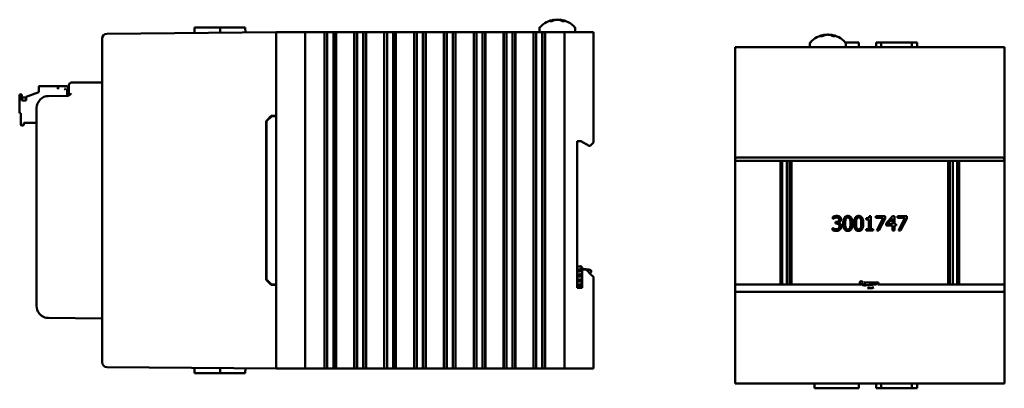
# Model space of a CAD drawing. Header units: inches. Extents: x 1.3 to 23.8, y 0.4 to 18.6.
# Tile 22 of 22: x 13.6 to 23.8, y 7.4 to 11.2. Entities that reach past the tile are written whole.
import ezdxf

# ---------------------------------------------------------------- set-up
doc = ezdxf.new("R2010")
doc.units = ezdxf.units.IN
doc.header["$LTSCALE"] = 0.8
doc.header["$MEASUREMENT"] = 0
doc.layers.add('Visible (ANSI)', color=7, linetype='Continuous', lineweight=50)

msp = doc.modelspace()

# ---------------------------------------------------------------- linework, layer by layer
at = {"layer": 'Visible (ANSI)'}
for p, q in [((15.416, 11.167), (15.415, 11.109)), ((15.416, 11.167), (15.681, 11.167)), ((15.681, 11.167), (15.681, 11.112)), ((15.681, 11.167), (15.696, 11.167)), ((15.845, 11.167), (15.696, 11.167)), ((15.845, 11.167), (15.944, 11.167)), ((15.944, 11.167), (15.945, 11.114)), ((19.134, 11.231), (19.116, 11.231)), ((19.158, 11.248), (19.159, 11.243)), ((19.222, 11.248), (19.221, 11.242)), ((19.262, 11.231), (19.243, 11.231)), ((16.265, 11.117), (14.504, 11.101)), ((16.265, 11.117), (16.285, 11.117)), ((16.265, 11.117), (16.265, 7.617)), ((16.285, 11.117), (16.545, 11.117)), ((16.545, 11.117), (16.565, 11.117)), ((16.565, 7.617), (16.565, 11.117)), ((16.64, 11.117), (16.565, 11.117)), ((16.64, 11.117), (16.763, 11.117)), ((16.767, 11.117), (16.763, 11.117)), ((16.767, 11.117), (16.768, 11.117)), ((16.767, 11.117), (16.767, 7.617)), ((16.768, 11.117), (16.769, 11.117)), ((16.768, 11.117), (16.768, 7.617)), ((16.769, 11.117), (16.784, 11.117)), ((16.769, 11.117), (16.769, 7.617)), ((16.784, 11.117), (16.797, 11.117)), ((16.797, 11.117), (16.813, 11.117)), ((16.797, 11.117), (16.797, 7.617)), ((16.813, 11.117), (16.827, 11.117)), ((16.827, 11.117), (16.829, 11.117)), ((16.829, 11.117), (16.843, 11.117)), ((16.843, 11.117), (16.86, 11.117)), ((16.86, 11.117), (16.872, 11.117)), ((16.86, 7.617), (16.86, 11.117)), ((16.872, 11.117), (16.887, 11.117)), ((16.887, 11.117), (16.888, 11.117)), ((16.887, 11.117), (16.887, 7.617)), ((16.888, 11.117), (16.889, 11.117)), ((16.888, 11.117), (16.888, 7.617)), ((16.893, 11.117), (16.889, 11.117)), ((16.889, 11.117), (16.889, 7.617)), ((16.893, 11.117), (17.073, 11.117)), ((17.077, 11.117), (17.073, 11.117)), ((17.077, 11.117), (17.079, 11.117)), ((17.077, 11.117), (17.077, 7.617)), ((17.079, 11.117), (17.08, 11.117)), ((17.079, 11.117), (17.079, 7.617)), ((17.08, 11.117), (17.095, 11.117)), ((17.08, 11.117), (17.08, 7.617)), ((17.095, 11.117), (17.107, 11.117)), ((17.107, 11.117), (17.124, 11.117)), ((17.107, 11.117), (17.107, 7.617)), ((17.124, 11.117), (17.138, 11.117)), ((17.138, 11.117), (17.139, 11.117)), ((17.139, 11.117), (17.153, 11.117)), ((17.153, 11.117), (17.17, 11.117)), ((17.17, 7.617), (17.17, 11.117)), ((17.17, 11.117), (17.182, 11.117)), ((17.182, 11.117), (17.197, 11.117)), ((17.197, 11.117), (17.199, 11.117)), ((17.197, 11.117), (17.197, 7.617)), ((17.199, 11.117), (17.2, 11.117)), ((17.199, 11.117), (17.199, 7.617)), ((17.204, 11.117), (17.2, 11.117)), ((17.2, 11.117), (17.2, 7.617)), ((17.204, 11.117), (17.384, 11.117)), ((17.388, 11.117), (17.384, 11.117)), ((17.388, 11.117), (17.389, 11.117)), ((17.388, 11.117), (17.388, 7.617)), ((17.389, 11.117), (17.39, 11.117)), ((17.389, 11.117), (17.389, 7.617)), ((17.39, 11.117), (17.406, 11.117)), ((17.39, 11.117), (17.39, 7.617)), ((17.406, 11.117), (17.418, 11.117)), ((17.418, 11.117), (17.434, 11.117)), ((17.418, 11.117), (17.418, 7.617)), ((17.434, 11.117), (17.448, 11.117)), ((17.448, 11.117), (17.45, 11.117)), ((17.45, 11.117), (17.464, 11.117)), ((17.464, 11.117), (17.481, 11.117)), ((17.481, 7.617), (17.481, 11.117)), ((17.481, 11.117), (17.493, 11.117)), ((17.493, 11.117), (17.508, 11.117)), ((17.508, 11.117), (17.509, 11.117)), ((17.508, 11.117), (17.508, 7.617)), ((17.509, 11.117), (17.51, 11.117)), ((17.509, 11.117), (17.509, 7.617)), ((17.514, 11.117), (17.51, 11.117)), ((17.51, 11.117), (17.51, 7.617)), ((17.514, 11.117), (17.694, 11.117)), ((17.699, 11.117), (17.694, 11.117)), ((17.699, 11.117), (17.7, 11.117)), ((17.699, 11.117), (17.699, 7.617)), ((17.7, 11.117), (17.701, 11.117)), ((17.7, 11.117), (17.7, 7.617)), ((17.701, 11.117), (17.716, 11.117)), ((17.701, 11.117), (17.701, 7.617)), ((17.716, 11.117), (17.728, 11.117)), ((17.728, 11.117), (17.745, 11.117)), ((17.728, 11.117), (17.728, 7.617)), ((17.745, 11.117), (17.759, 11.117)), ((17.759, 11.117), (17.761, 11.117)), ((17.761, 11.117), (17.774, 11.117)), ((17.774, 11.117), (17.791, 11.117)), ((17.791, 7.617), (17.791, 11.117)), ((17.791, 11.117), (17.803, 11.117)), ((17.803, 11.117), (17.819, 11.117)), ((17.819, 11.117), (17.82, 11.117)), ((17.819, 11.117), (17.819, 7.617)), ((17.82, 11.117), (17.821, 11.117)), ((17.82, 11.117), (17.82, 7.617)), ((17.825, 11.117), (17.821, 11.117)), ((17.821, 11.117), (17.821, 7.617)), ((17.825, 11.117), (18.005, 11.117)), ((18.009, 11.117), (18.005, 11.117)), ((18.009, 11.117), (18.01, 11.117)), ((18.009, 11.117), (18.009, 7.617)), ((18.01, 11.117), (18.011, 11.117)), ((18.01, 11.117), (18.01, 7.617)), ((18.011, 11.117), (18.027, 11.117)), ((18.011, 11.117), (18.011, 7.617)), ((18.027, 11.117), (18.039, 11.117)), ((18.039, 11.117), (18.056, 11.117)), ((18.039, 11.117), (18.039, 7.617)), ((18.056, 11.117), (18.069, 11.117)), ((18.069, 11.117), (18.071, 11.117)), ((18.071, 11.117), (18.085, 11.117)), ((18.085, 11.117), (18.102, 11.117)), ((18.102, 7.617), (18.102, 11.117)), ((18.102, 11.117), (18.114, 11.117)), ((18.114, 11.117), (18.129, 11.117)), ((18.129, 11.117), (18.13, 11.117)), ((18.129, 11.117), (18.129, 7.617)), ((18.13, 11.117), (18.131, 11.117)), ((18.13, 11.117), (18.13, 7.617)), ((18.136, 11.117), (18.131, 11.117)), ((18.131, 11.117), (18.131, 7.617)), ((18.136, 11.117), (18.315, 11.117)), ((18.32, 11.117), (18.315, 11.117)), ((18.32, 11.117), (18.321, 11.117)), ((18.32, 11.117), (18.32, 7.617)), ((18.321, 11.117), (18.322, 11.117)), ((18.321, 11.117), (18.321, 7.617)), ((18.322, 11.117), (18.337, 11.117)), ((18.322, 11.117), (18.322, 7.617)), ((18.337, 11.117), (18.349, 11.117)), ((18.349, 11.117), (18.366, 11.117)), ((18.349, 11.117), (18.349, 7.617)), ((18.366, 11.117), (18.38, 11.117)), ((18.38, 11.117), (18.382, 11.117)), ((18.382, 11.117), (18.396, 11.117)), ((18.396, 11.117), (18.412, 11.117)), ((18.412, 7.617), (18.412, 11.117)), ((18.412, 11.117), (18.424, 11.117)), ((18.424, 11.117), (18.44, 11.117)), ((18.44, 11.117), (18.441, 11.117)), ((18.44, 11.117), (18.44, 7.617)), ((18.441, 11.117), (18.442, 11.117)), ((18.441, 11.117), (18.441, 7.617)), ((18.446, 11.117), (18.442, 11.117)), ((18.442, 11.117), (18.442, 7.617)), ((18.446, 11.117), (18.626, 11.117)), ((18.63, 11.117), (18.626, 11.117)), ((18.63, 11.117), (18.631, 11.117)), ((18.63, 11.117), (18.63, 7.617)), ((18.631, 11.117), (18.633, 11.117)), ((18.631, 11.117), (18.631, 7.617)), ((18.633, 11.117), (18.648, 11.117)), ((18.633, 11.117), (18.633, 7.617)), ((18.648, 11.117), (18.66, 11.117)), ((18.66, 11.117), (18.677, 11.117)), ((18.66, 11.117), (18.66, 7.617)), ((18.677, 11.117), (18.691, 11.117)), ((18.691, 11.117), (18.692, 11.117)), ((18.692, 11.117), (18.706, 11.117)), ((18.706, 11.117), (18.723, 11.117)), ((18.723, 7.617), (18.723, 11.117)), ((18.723, 11.117), (18.735, 11.117)), ((18.735, 11.117), (18.75, 11.117)), ((18.75, 11.117), (18.751, 11.117)), ((18.75, 11.117), (18.75, 7.617)), ((18.751, 11.117), (18.753, 11.117)), ((18.751, 11.117), (18.751, 7.617)), ((18.757, 11.117), (18.753, 11.117)), ((18.753, 11.117), (18.753, 7.617)), ((18.757, 11.117), (18.937, 11.117)), ((18.941, 11.117), (18.937, 11.117)), ((18.941, 11.117), (18.942, 11.117)), ((18.941, 11.117), (18.941, 7.617)), ((18.942, 11.117), (18.943, 11.117)), ((18.942, 11.117), (18.942, 7.617)), ((18.943, 11.117), (18.958, 11.117)), ((18.943, 11.117), (18.943, 7.617)), ((18.958, 11.117), (18.97, 11.117)), ((18.97, 11.117), (18.987, 11.117)), ((18.97, 11.117), (18.97, 7.617)), ((18.987, 11.117), (19.001, 11.117)), ((19.001, 11.117), (19.003, 11.117)), ((19.003, 11.155), (19.003, 11.117)), ((19.003, 11.117), (19.017, 11.117)), ((19.017, 11.117), (19.033, 11.117)), ((19.033, 7.617), (19.033, 11.117)), ((19.033, 11.117), (19.046, 11.117)), ((19.046, 11.117), (19.061, 11.117)), ((19.061, 11.117), (19.062, 11.117)), ((19.061, 11.117), (19.061, 7.617)), ((19.062, 11.117), (19.063, 11.117)), ((19.062, 11.117), (19.062, 7.617)), ((19.067, 11.117), (19.063, 11.117)), ((19.063, 11.117), (19.063, 7.617)), ((19.067, 11.117), (19.245, 11.117)), ((19.265, 11.117), (19.245, 11.117)), ((19.265, 11.117), (19.285, 11.117)), ((19.265, 11.117), (19.265, 7.617)), ((19.285, 11.117), (19.545, 11.117)), ((19.376, 11.155), (19.376, 11.117)), ((19.545, 11.117), (19.565, 11.117)), ((19.565, 9.968), (19.565, 11.117)), ((21.946, 11.076), (21.928, 11.076)), ((21.971, 11.092), (21.971, 11.087)), ((22.034, 11.092), (22.034, 11.086)), ((22.075, 11.076), (22.056, 11.076)), ((14.454, 11.051), (14.454, 11.051)), ((14.454, 11.051), (14.454, 7.682)), ((21.039, 10.961), (21.059, 10.961)), ((21.039, 10.961), (21.039, 9.792)), ((21.059, 10.961), (23.819, 10.961)), ((21.816, 10.999), (21.816, 10.961)), ((22.185, 11.011), (22.326, 11.011)), ((22.189, 10.999), (22.189, 10.961)), ((22.326, 11.011), (22.326, 10.961)), ((22.507, 11.011), (22.506, 10.961)), ((22.507, 11.011), (22.559, 11.011)), ((22.559, 11.011), (22.559, 10.961)), ((22.878, 11.011), (22.559, 11.011)), ((22.878, 11.011), (22.878, 10.961)), ((22.878, 11.011), (22.931, 11.011)), ((22.931, 11.011), (22.931, 10.961)), ((23.819, 10.961), (23.839, 10.961)), ((23.839, 9.792), (23.839, 10.961)), ((13.798, 10.549), (13.798, 10.549)), ((13.798, 10.548), (13.798, 10.549)), ((13.798, 10.548), (13.798, 10.493)), ((13.806, 10.557), (13.995, 10.557)), ((13.806, 10.557), (13.995, 10.557)), ((13.995, 10.557), (13.806, 10.557)), ((13.806, 10.556), (13.995, 10.556)), ((13.826, 10.557), (13.995, 10.557)), ((13.995, 10.557), (13.826, 10.557)), ((13.826, 10.557), (13.826, 10.557)), ((13.826, 10.557), (13.995, 10.557)), ((13.995, 10.557), (13.826, 10.557)), ((13.826, 10.557), (13.826, 10.557)), ((13.995, 10.557), (13.826, 10.557)), ((13.826, 10.557), (13.826, 10.557)), ((13.826, 10.557), (13.995, 10.557)), ((13.826, 10.556), (13.826, 10.557)), ((13.826, 10.557), (13.995, 10.557)), ((13.995, 10.556), (13.826, 10.556)), ((13.826, 10.556), (13.826, 10.556)), ((13.826, 10.556), (13.995, 10.556)), ((13.995, 10.556), (13.826, 10.556)), ((13.826, 10.556), (13.826, 10.556)), ((13.826, 10.556), (13.995, 10.556)), ((13.995, 10.556), (13.826, 10.556)), ((13.995, 10.557), (13.995, 10.557)), ((13.995, 10.557), (13.995, 10.557)), ((13.995, 10.557), (13.995, 10.557)), ((13.995, 10.557), (13.995, 10.557)), ((13.995, 10.557), (13.995, 10.557)), ((13.995, 10.557), (13.995, 10.557)), ((13.995, 10.557), (13.995, 10.557)), ((13.995, 10.557), (13.995, 10.557)), ((13.995, 10.557), (13.995, 10.556)), ((13.995, 10.529), (13.995, 10.556)), ((13.995, 10.556), (13.995, 10.556)), ((13.995, 10.556), (13.995, 10.556)), ((13.995, 10.556), (13.995, 10.556)), ((13.995, 10.556), (13.995, 10.556)), ((13.995, 10.556), (13.995, 10.556)), ((13.999, 10.557), (14.086, 10.557)), ((13.999, 10.557), (14.086, 10.557)), ((13.999, 10.557), (13.999, 10.557)), ((14.086, 10.557), (13.999, 10.557)), ((13.999, 10.557), (13.999, 10.556)), ((13.999, 10.556), (14.086, 10.556)), ((13.999, 10.529), (13.999, 10.556)), ((14.027, 10.557), (14.086, 10.557)), ((14.027, 10.557), (14.027, 10.557)), ((14.086, 10.557), (14.027, 10.557)), ((14.027, 10.557), (14.027, 10.557)), ((14.027, 10.557), (14.086, 10.557)), ((14.086, 10.557), (14.027, 10.557)), ((14.086, 10.557), (14.027, 10.557)), ((14.027, 10.557), (14.027, 10.557)), ((14.027, 10.557), (14.086, 10.557)), ((14.086, 10.557), (14.027, 10.557)), ((14.027, 10.557), (14.027, 10.557)), ((14.027, 10.557), (14.086, 10.557)), ((14.086, 10.556), (14.027, 10.556)), ((14.027, 10.556), (14.027, 10.556)), ((14.027, 10.556), (14.086, 10.556)), ((14.086, 10.556), (14.027, 10.556)), ((14.027, 10.556), (14.027, 10.556)), ((14.027, 10.556), (14.086, 10.556)), ((14.11, 10.542), (14.11, 10.567)), ((14.454, 10.595), (14.135, 10.592)), ((13.597, 10.462), (13.597, 10.463)), ((13.597, 10.462), (13.597, 10.281)), ((13.597, 10.462), (13.597, 10.462)), ((13.605, 10.47), (13.621, 10.47)), ((13.605, 10.47), (13.621, 10.47)), ((13.621, 10.47), (13.605, 10.47)), ((13.621, 10.47), (13.605, 10.47)), ((13.621, 10.47), (13.621, 10.47)), ((13.621, 10.408), (13.621, 10.47)), ((13.621, 10.47), (13.621, 10.47)), ((13.798, 10.494), (13.664, 10.445)), ((13.664, 10.445), (13.798, 10.494)), ((13.798, 10.494), (13.664, 10.445)), ((13.664, 10.445), (13.798, 10.493)), ((14.092, 10.454), (13.898, 10.453)), ((13.995, 10.529), (13.999, 10.529)), ((13.995, 10.529), (13.999, 10.529)), ((13.999, 10.529), (13.995, 10.529)), ((13.999, 10.529), (13.995, 10.529)), ((14.062, 10.529), (14.074, 10.517)), ((14.062, 10.529), (14.074, 10.517)), ((14.074, 10.529), (14.062, 10.529)), ((14.074, 10.517), (14.062, 10.529)), ((14.074, 10.518), (14.063, 10.529)), ((14.074, 10.529), (14.074, 10.517)), ((14.09, 10.455), (14.09, 10.517)), ((14.09, 10.517), (14.09, 10.517)), ((14.09, 10.517), (14.11, 10.517)), ((14.097, 10.545), (14.097, 10.545)), ((14.097, 10.545), (14.097, 10.545)), ((14.097, 10.545), (14.097, 10.545)), ((14.097, 10.545), (14.097, 10.545)), ((14.097, 10.545), (14.097, 10.545)), ((14.097, 10.545), (14.097, 10.545)), ((14.097, 10.545), (14.097, 10.545)), ((14.097, 10.545), (14.097, 10.545)), ((14.097, 10.545), (14.097, 10.545)), ((14.097, 10.545), (14.097, 10.545)), ((14.097, 10.545), (14.097, 10.545)), ((14.097, 10.545), (14.097, 10.545)), ((14.097, 10.545), (14.097, 10.544)), ((14.097, 10.517), (14.097, 10.544)), ((14.097, 10.544), (14.097, 10.544)), ((14.11, 10.518), (14.097, 10.518)), ((14.11, 10.517), (14.097, 10.517)), ((14.097, 10.517), (14.11, 10.517)), ((14.11, 10.542), (14.11, 10.479)), ((13.621, 10.439), (13.664, 10.439)), ((13.621, 10.439), (13.664, 10.439)), ((13.621, 10.439), (13.664, 10.439)), ((13.621, 10.438), (13.664, 10.438)), ((13.621, 10.438), (13.664, 10.438)), ((13.621, 10.438), (13.664, 10.438)), ((13.664, 10.408), (13.621, 10.408)), ((13.664, 10.408), (13.621, 10.408)), ((13.664, 10.445), (13.664, 10.445)), ((13.664, 10.445), (13.664, 10.408)), ((13.664, 10.445), (13.664, 10.445)), ((13.605, 10.273), (13.609, 10.273)), ((13.609, 10.273), (13.609, 10.155)), ((13.774, 10.328), (13.774, 8.268)), ((16.16, 10.193), (16.213, 10.246)), ((16.165, 10.191), (16.215, 10.241)), ((16.213, 10.246), (16.265, 10.247)), ((16.265, 10.242), (16.215, 10.241)), ((13.617, 10.147), (13.633, 10.147)), ((13.641, 10.155), (13.641, 10.174)), ((13.641, 10.174), (13.774, 10.174)), ((16.16, 8.54), (16.16, 10.193)), ((16.165, 10.191), (16.165, 8.542)), ((19.397, 9.983), (19.435, 9.983)), ((19.397, 8.456), (19.397, 9.983)), ((19.435, 9.983), (19.522, 9.933)), ((19.53, 9.933), (19.545, 9.948)), ((19.565, 9.968), (19.545, 9.948)), ((19.522, 9.933), (19.53, 9.933)), ((21.039, 9.777), (21.039, 9.792)), ((21.039, 8.49), (21.039, 9.777)), ((21.039, 9.777), (23.839, 9.777)), ((21.059, 9.812), (23.819, 9.812)), ((21.509, 9.777), (21.509, 8.49)), ((21.528, 8.49), (21.528, 9.777)), ((21.575, 9.777), (21.575, 8.49)), ((21.605, 8.49), (21.605, 9.777)), ((21.624, 8.49), (21.624, 9.777)), ((23.253, 9.777), (23.253, 8.49)), ((23.272, 8.49), (23.272, 9.777)), ((23.302, 9.777), (23.302, 8.49)), ((23.349, 8.49), (23.349, 9.777)), ((23.368, 8.49), (23.368, 9.777)), ((23.839, 9.792), (23.839, 9.777)), ((23.839, 9.777), (23.839, 8.49)), ((22.056, 9.175), (22.056, 9.196)), ((22.057, 9.175), (22.056, 9.175)), ((22.083, 9.142), (22.089, 9.142)), ((22.083, 9.125), (22.083, 9.142)), ((22.091, 9.125), (22.083, 9.125)), ((22.113, 9.135), (22.113, 9.134)), ((22.403, 9.168), (22.403, 9.182)), ((22.43, 9.168), (22.403, 9.168)), ((22.43, 9.067), (22.43, 9.168)), ((22.434, 9.202), (22.449, 9.202)), ((22.449, 9.202), (22.449, 9.067)), ((22.503, 9.202), (22.598, 9.202)), ((22.503, 9.184), (22.503, 9.202)), ((22.58, 9.184), (22.503, 9.184)), ((22.511, 9.052), (22.58, 9.184)), ((22.598, 9.179), (22.533, 9.052)), ((22.598, 9.202), (22.598, 9.179)), ((22.609, 9.125), (22.676, 9.202)), ((22.609, 9.104), (22.609, 9.125)), ((22.675, 9.178), (22.625, 9.12)), ((22.625, 9.12), (22.675, 9.12)), ((22.675, 9.12), (22.675, 9.178)), ((22.676, 9.202), (22.695, 9.202)), ((22.695, 9.202), (22.695, 9.12)), ((22.695, 9.12), (22.713, 9.12)), ((22.713, 9.12), (22.713, 9.104)), ((22.728, 9.202), (22.823, 9.202)), ((22.728, 9.184), (22.728, 9.202)), ((22.805, 9.184), (22.728, 9.184)), ((22.737, 9.052), (22.805, 9.184)), ((22.823, 9.179), (22.758, 9.052)), ((22.823, 9.202), (22.823, 9.179)), ((22.052, 9.079), (22.054, 9.079)), ((22.052, 9.058), (22.052, 9.079)), ((22.403, 9.067), (22.43, 9.067)), ((22.403, 9.052), (22.403, 9.067)), ((22.476, 9.052), (22.403, 9.052)), ((22.449, 9.067), (22.476, 9.067)), ((22.476, 9.067), (22.476, 9.052)), ((22.533, 9.052), (22.511, 9.052)), ((22.675, 9.104), (22.609, 9.104)), ((22.675, 9.052), (22.675, 9.104)), ((22.695, 9.052), (22.675, 9.052)), ((22.695, 9.104), (22.695, 9.052)), ((22.713, 9.104), (22.695, 9.104)), ((22.758, 9.052), (22.737, 9.052)), ((19.44, 8.682), (19.44, 8.652)), ((19.44, 8.667), (19.445, 8.667)), ((19.44, 8.657), (19.445, 8.657)), ((19.445, 8.667), (19.445, 8.657)), ((19.489, 8.646), (19.449, 8.646)), ((19.449, 8.646), (19.449, 8.456)), ((19.545, 8.59), (19.489, 8.646)), ((16.213, 8.487), (16.16, 8.54)), ((16.215, 8.492), (16.165, 8.542)), ((19.545, 8.59), (19.565, 8.57)), ((19.565, 7.617), (19.565, 8.57)), ((22.379, 8.511), (22.434, 8.511)), ((22.434, 8.511), (22.444, 8.511)), ((22.434, 8.511), (22.434, 8.501)), ((22.434, 8.501), (22.444, 8.501)), ((22.444, 8.511), (22.444, 8.501)), ((22.444, 8.511), (22.529, 8.511)), ((22.476, 8.509), (22.529, 8.509)), ((22.529, 8.511), (22.529, 8.509)), ((22.529, 8.509), (22.529, 8.501)), ((22.529, 8.509), (22.529, 8.509)), ((16.265, 8.487), (16.213, 8.487)), ((16.265, 8.492), (16.215, 8.492)), ((19.449, 8.456), (19.397, 8.456)), ((21.039, 8.49), (22.361, 8.49)), ((21.039, 8.434), (21.039, 8.49)), ((21.039, 8.434), (21.039, 7.461)), ((23.819, 8.414), (21.059, 8.414)), ((22.348, 8.49), (22.348, 8.495)), ((22.525, 8.49), (23.839, 8.49)), ((23.839, 8.49), (23.839, 8.434)), ((23.839, 7.461), (23.839, 8.434)), ((13.898, 8.143), (14.454, 8.138)), ((14.454, 7.682), (14.454, 7.682)), ((14.504, 7.632), (16.265, 7.617)), ((15.416, 7.567), (15.415, 7.624)), ((15.681, 7.567), (15.681, 7.622)), ((15.944, 7.567), (15.945, 7.619)), ((16.285, 7.617), (16.265, 7.617)), ((16.285, 7.617), (16.545, 7.617)), ((16.565, 7.617), (16.545, 7.617)), ((16.565, 7.617), (16.64, 7.617)), ((16.763, 7.617), (16.64, 7.617)), ((16.763, 7.617), (16.767, 7.617)), ((16.767, 7.617), (16.768, 7.617)), ((16.768, 7.617), (16.769, 7.617)), ((16.769, 7.617), (16.784, 7.617)), ((16.797, 7.617), (16.784, 7.617)), ((16.813, 7.617), (16.797, 7.617)), ((16.827, 7.617), (16.813, 7.617)), ((16.829, 7.617), (16.827, 7.617)), ((16.843, 7.617), (16.829, 7.617)), ((16.86, 7.617), (16.843, 7.617)), ((16.872, 7.617), (16.86, 7.617)), ((16.872, 7.617), (16.887, 7.617)), ((16.887, 7.617), (16.888, 7.617)), ((16.888, 7.617), (16.889, 7.617)), ((16.889, 7.617), (16.893, 7.617)), ((17.073, 7.617), (16.893, 7.617)), ((17.073, 7.617), (17.077, 7.617)), ((17.077, 7.617), (17.079, 7.617)), ((17.079, 7.617), (17.08, 7.617)), ((17.08, 7.617), (17.095, 7.617)), ((17.107, 7.617), (17.095, 7.617)), ((17.124, 7.617), (17.107, 7.617)), ((17.138, 7.617), (17.124, 7.617)), ((17.139, 7.617), (17.138, 7.617)), ((17.153, 7.617), (17.139, 7.617)), ((17.17, 7.617), (17.153, 7.617)), ((17.182, 7.617), (17.17, 7.617)), ((17.182, 7.617), (17.197, 7.617)), ((17.197, 7.617), (17.199, 7.617)), ((17.199, 7.617), (17.2, 7.617)), ((17.2, 7.617), (17.204, 7.617)), ((17.384, 7.617), (17.204, 7.617)), ((17.384, 7.617), (17.388, 7.617)), ((17.388, 7.617), (17.389, 7.617)), ((17.389, 7.617), (17.39, 7.617)), ((17.39, 7.617), (17.406, 7.617)), ((17.418, 7.617), (17.406, 7.617)), ((17.434, 7.617), (17.418, 7.617)), ((17.448, 7.617), (17.434, 7.617)), ((17.45, 7.617), (17.448, 7.617)), ((17.464, 7.617), (17.45, 7.617)), ((17.481, 7.617), (17.464, 7.617)), ((17.493, 7.617), (17.481, 7.617)), ((17.493, 7.617), (17.508, 7.617)), ((17.508, 7.617), (17.509, 7.617)), ((17.509, 7.617), (17.51, 7.617)), ((17.51, 7.617), (17.514, 7.617)), ((17.694, 7.617), (17.514, 7.617)), ((17.694, 7.617), (17.699, 7.617)), ((17.699, 7.617), (17.7, 7.617)), ((17.7, 7.617), (17.701, 7.617)), ((17.701, 7.617), (17.716, 7.617)), ((17.728, 7.617), (17.716, 7.617)), ((17.745, 7.617), (17.728, 7.617)), ((17.759, 7.617), (17.745, 7.617)), ((17.761, 7.617), (17.759, 7.617)), ((17.774, 7.617), (17.761, 7.617)), ((17.791, 7.617), (17.774, 7.617)), ((17.803, 7.617), (17.791, 7.617)), ((17.803, 7.617), (17.819, 7.617)), ((17.819, 7.617), (17.82, 7.617)), ((17.82, 7.617), (17.821, 7.617)), ((17.821, 7.617), (17.825, 7.617)), ((18.005, 7.617), (17.825, 7.617)), ((18.005, 7.617), (18.009, 7.617)), ((18.009, 7.617), (18.01, 7.617)), ((18.01, 7.617), (18.011, 7.617)), ((18.011, 7.617), (18.027, 7.617)), ((18.039, 7.617), (18.027, 7.617)), ((18.056, 7.617), (18.039, 7.617)), ((18.069, 7.617), (18.056, 7.617)), ((18.071, 7.617), (18.069, 7.617)), ((18.085, 7.617), (18.071, 7.617)), ((18.102, 7.617), (18.085, 7.617)), ((18.114, 7.617), (18.102, 7.617)), ((18.114, 7.617), (18.129, 7.617)), ((18.129, 7.617), (18.13, 7.617)), ((18.13, 7.617), (18.131, 7.617)), ((18.131, 7.617), (18.136, 7.617)), ((18.315, 7.617), (18.136, 7.617)), ((18.315, 7.617), (18.32, 7.617)), ((18.32, 7.617), (18.321, 7.617)), ((18.321, 7.617), (18.322, 7.617)), ((18.322, 7.617), (18.337, 7.617)), ((18.349, 7.617), (18.337, 7.617)), ((18.366, 7.617), (18.349, 7.617)), ((18.38, 7.617), (18.366, 7.617)), ((18.382, 7.617), (18.38, 7.617)), ((18.396, 7.617), (18.382, 7.617)), ((18.412, 7.617), (18.396, 7.617)), ((18.424, 7.617), (18.412, 7.617)), ((18.424, 7.617), (18.44, 7.617)), ((18.44, 7.617), (18.441, 7.617)), ((18.441, 7.617), (18.442, 7.617)), ((18.442, 7.617), (18.446, 7.617)), ((18.626, 7.617), (18.446, 7.617)), ((18.626, 7.617), (18.63, 7.617)), ((18.63, 7.617), (18.631, 7.617)), ((18.631, 7.617), (18.633, 7.617)), ((18.633, 7.617), (18.648, 7.617)), ((18.66, 7.617), (18.648, 7.617)), ((18.677, 7.617), (18.66, 7.617)), ((18.691, 7.617), (18.677, 7.617)), ((18.692, 7.617), (18.691, 7.617)), ((18.706, 7.617), (18.692, 7.617)), ((18.723, 7.617), (18.706, 7.617)), ((18.735, 7.617), (18.723, 7.617)), ((18.735, 7.617), (18.75, 7.617)), ((18.75, 7.617), (18.751, 7.617)), ((18.751, 7.617), (18.753, 7.617)), ((18.753, 7.617), (18.757, 7.617)), ((18.937, 7.617), (18.757, 7.617)), ((18.937, 7.617), (18.941, 7.617)), ((18.941, 7.617), (18.942, 7.617)), ((18.942, 7.617), (18.943, 7.617)), ((18.943, 7.617), (18.958, 7.617)), ((18.97, 7.617), (18.958, 7.617)), ((18.987, 7.617), (18.97, 7.617)), ((19.001, 7.617), (18.987, 7.617)), ((19.003, 7.617), (19.001, 7.617)), ((19.017, 7.617), (19.003, 7.617)), ((19.033, 7.617), (19.017, 7.617)), ((19.046, 7.617), (19.033, 7.617)), ((19.046, 7.617), (19.061, 7.617)), ((19.061, 7.617), (19.062, 7.617)), ((19.062, 7.617), (19.063, 7.617)), ((19.063, 7.617), (19.067, 7.617)), ((19.245, 7.617), (19.067, 7.617)), ((19.245, 7.617), (19.265, 7.617)), ((19.285, 7.617), (19.265, 7.617)), ((19.285, 7.617), (19.545, 7.617)), ((19.565, 7.617), (19.545, 7.617)), ((15.416, 7.567), (15.681, 7.567)), ((15.681, 7.567), (15.696, 7.567)), ((15.845, 7.567), (15.696, 7.567)), ((15.845, 7.567), (15.944, 7.567)), ((21.059, 7.461), (21.039, 7.461)), ((21.059, 7.461), (23.819, 7.461)), ((21.864, 7.411), (21.863, 7.461)), ((21.864, 7.411), (21.996, 7.411)), ((22.193, 7.411), (21.996, 7.411)), ((22.193, 7.411), (22.326, 7.411)), ((22.326, 7.411), (22.326, 7.461)), ((22.507, 7.411), (22.506, 7.461)), ((22.507, 7.411), (22.559, 7.411)), ((22.559, 7.411), (22.559, 7.461)), ((22.878, 7.411), (22.559, 7.411)), ((22.878, 7.411), (22.878, 7.461)), ((22.878, 7.411), (22.931, 7.411)), ((22.931, 7.411), (22.931, 7.461)), ((23.839, 7.461), (23.819, 7.461))]:
    msp.add_line(p, q, dxfattribs=at)
msp.add_circle((22.351, 8.511), 0.015, dxfattribs=at)
for centre, radius, start, end in [((19.023, 11.155), 0.02, 138.4591, 180), ((19.19, 11.007), 0.242, 97.5437, 138.4591), ((19.19, 11.007), 0.242, 41.5409, 82.4563), ((19.356, 11.155), 0.02, 0, 41.5409), ((14.504, 11.051), 0.05, 90.5, 180), ((22.003, 10.851), 0.242, 97.5437, 138.4591), ((22.003, 10.851), 0.242, 41.5409, 82.4563), ((21.836, 10.999), 0.02, 138.4591, 180), ((22.169, 10.999), 0.02, 0, 41.5409), ((14.135, 10.567), 0.025, 90.5, 180), ((13.899, 10.328), 0.125, 90.5, 180), ((14.085, 10.479), 0.025, 270.5, 0), ((21.059, 9.792), 0.02, 90, 180), ((23.819, 9.792), 0.02, 0, 90), ((21.059, 8.434), 0.02, 180, 270), ((22.439, 8.548), 0.0968, 216.8146, 225.2671), ((22.439, 8.548), 0.0968, 255.4841, 295.6849), ((23.819, 8.434), 0.02, 270, 0), ((13.899, 8.268), 0.125, 180, 216.3721), ((14.504, 7.682), 0.05, 180, 269.5)]:
    msp.add_arc(centre, radius, start, end, dxfattribs=at)
for centre, major_axis, ratio, start_param, end_param in [((19.196, 11.008), (-0.032, 0.24), 0.74634, 0.095241, 0.294141), ((19.183, 11.008), (0.029, 0.241), 0.689166, 0.276812, 0.475712), ((19.197, 11.008), (-0.028, 0.241), 0.659834, 5.813878, 6.012778), ((19.197, 11.008), (-0.029, 0.241), 0.689166, 5.963289, 6.006373), ((19.183, 11.008), (0.03, 0.24), 0.719342, 5.981502, 6.180402), ((22.009, 10.852), (-0.032, 0.24), 0.74634, 0.095241, 0.294141), ((21.996, 10.852), (0.029, 0.241), 0.689166, 0.276812, 0.475712), ((22.01, 10.852), (-0.028, 0.241), 0.659834, 5.813878, 6.012778), ((22.009, 10.852), (-0.029, 0.241), 0.689166, 5.963289, 6.006373), ((21.996, 10.852), (0.03, 0.24), 0.719342, 5.981502, 6.180402), ((13.806, 10.549), (-0.00787, 0), 1, 4.712389, 6.283185), ((13.806, 10.549), (-0.00787, 0), 1, 4.712389, 6.283185), ((13.806, 10.549), (-0.00787, 0), 1, 4.712389, 6.283185), ((13.806, 10.548), (-0.00787, 0), 1, 4.712389, 6.283185), ((14.086, 10.545), (0.0118, 0), 1, 0, 1.570796), ((14.086, 10.545), (0.0118, 0), 1, 0, 1.570796), ((14.086, 10.545), (0.0118, 0), 1, 0, 1.570796), ((14.086, 10.545), (0.0118, 0), 1, 0, 1.570796), ((14.086, 10.545), (0.0118, 0), 1, 0, 1.570796), ((14.086, 10.545), (0.0118, 0), 1, 0, 1.570796), ((14.086, 10.545), (0.0118, 0), 1, 0, 1.570796), ((14.086, 10.545), (0.0118, 0), 1, 0, 1.570796), ((14.086, 10.545), (0.0118, 0), 1, 0, 1.570796), ((14.086, 10.545), (0.0118, 0), 1, 0, 1.570796), ((14.086, 10.545), (0.0118, 0), 1, 0, 1.570796), ((14.086, 10.544), (0.0118, 0), 1, 0, 1.570796), ((14.086, 10.545), (0.0118, 0), 1, 0, 1.570796), ((14.086, 10.545), (0.0118, 0), 1, 0, 1.570796), ((14.086, 10.545), (0.0118, 0), 1, 0, 1.570796), ((14.086, 10.544), (0.0118, 0), 1, 0, 1.570796), ((13.605, 10.463), (-0.00787, 0), 1, 4.712389, 6.283185), ((13.605, 10.462), (-0.00787, 0), 1, 4.712389, 6.283185), ((13.605, 10.462), (-0.00787, 0), 1, 4.712389, 6.283185), ((13.605, 10.462), (-0.00787, 0), 1, 4.712389, 6.283185), ((13.605, 10.281), (-0.00787, 0), 1, 0, 1.570796), ((13.617, 10.155), (-0.00787, 0), 1, 0, 1.570796), ((13.633, 10.155), (0.00787, 0), 1, 4.712389, 6.283185)]:
    msp.add_ellipse(centre, major_axis=major_axis, ratio=ratio, start_param=start_param, end_param=end_param, dxfattribs=at)
for points, knots in [([(19.114, 11.231), (19.114, 11.231), (19.114, 11.231), (19.115, 11.231), (19.115, 11.231), (19.116, 11.231)], [0.017596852, 0.017596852, 0.017596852, 0.017596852, 0.01762601, 0.01762601, 0.023499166, 0.023499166, 0.023499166, 0.023499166]), ([(19.158, 11.248), (19.158, 11.248), (19.157, 11.247), (19.155, 11.247), (19.152, 11.246), (19.149, 11.245), (19.148, 11.245), (19.148, 11.245)], [0.06257948, 0.06257948, 0.06257948, 0.06257948, 0.0912553, 0.0912553, 0.12159464, 0.12159464, 0.12829742, 0.12829742, 0.12829742, 0.12829742]), ([(19.166, 11.245), (19.169, 11.246), (19.172, 11.246), (19.18, 11.247), (19.184, 11.247), (19.192, 11.248), (19.196, 11.247), (19.204, 11.247), (19.208, 11.246), (19.211, 11.245), (19.212, 11.245), (19.212, 11.245)], [0, 0, 0, 0, 0.030458, 0.030458, 0.060916, 0.060916, 0.0912553, 0.0912553, 0.1215946, 0.1215946, 0.1282974, 0.1282974, 0.1282974, 0.1282974]), ([(19.214, 11.245), (19.211, 11.246), (19.208, 11.246), (19.2, 11.247), (19.196, 11.247), (19.191, 11.248), (19.191, 11.248), (19.19, 11.248)], [0, 0, 0, 0, 0.03045798, 0.03045798, 0.06091597, 0.06091597, 0.06575635, 0.06575635, 0.06575635, 0.06575635]), ([(19.231, 11.245), (19.229, 11.246), (19.226, 11.246), (19.223, 11.247), (19.222, 11.247), (19.222, 11.248), (19.222, 11.248), (19.222, 11.248)], [0, 0, 0, 0, 0.03045798, 0.03045798, 0.06091597, 0.06091597, 0.06575635, 0.06575635, 0.06575635, 0.06575635]), ([(19.262, 11.231), (19.263, 11.231), (19.263, 11.231), (19.264, 11.231), (19.264, 11.231), (19.264, 11.231)], [0.070224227, 0.070224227, 0.070224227, 0.070224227, 0.076097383, 0.076097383, 0.076126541, 0.076126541, 0.076126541, 0.076126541]), ([(21.927, 11.075), (21.927, 11.075), (21.927, 11.075), (21.927, 11.076), (21.928, 11.076), (21.928, 11.076)], [0.017596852, 0.017596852, 0.017596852, 0.017596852, 0.01762601, 0.01762601, 0.023499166, 0.023499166, 0.023499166, 0.023499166]), ([(21.971, 11.092), (21.971, 11.092), (21.97, 11.092), (21.967, 11.091), (21.965, 11.09), (21.962, 11.089), (21.961, 11.089), (21.96, 11.089)], [0.06257948, 0.06257948, 0.06257948, 0.06257948, 0.0912553, 0.0912553, 0.12159464, 0.12159464, 0.12829742, 0.12829742, 0.12829742, 0.12829742]), ([(21.978, 11.089), (21.981, 11.09), (21.985, 11.09), (21.992, 11.091), (21.997, 11.092), (22.005, 11.092), (22.009, 11.092), (22.017, 11.091), (22.02, 11.09), (22.024, 11.089), (22.024, 11.089), (22.025, 11.089)], [0, 0, 0, 0, 0.030458, 0.030458, 0.060916, 0.060916, 0.0912553, 0.0912553, 0.1215946, 0.1215946, 0.1282974, 0.1282974, 0.1282974, 0.1282974]), ([(22.027, 11.089), (22.024, 11.09), (22.02, 11.09), (22.013, 11.091), (22.008, 11.092), (22.004, 11.092), (22.003, 11.092), (22.003, 11.092)], [0, 0, 0, 0, 0.03045798, 0.03045798, 0.06091597, 0.06091597, 0.06575635, 0.06575635, 0.06575635, 0.06575635]), ([(22.044, 11.089), (22.041, 11.09), (22.039, 11.09), (22.035, 11.091), (22.034, 11.092), (22.034, 11.092), (22.034, 11.092), (22.034, 11.092)], [0, 0, 0, 0, 0.03045798, 0.03045798, 0.06091597, 0.06091597, 0.06575635, 0.06575635, 0.06575635, 0.06575635]), ([(22.075, 11.076), (22.075, 11.076), (22.076, 11.076), (22.076, 11.075), (22.076, 11.075), (22.076, 11.075)], [0.070224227, 0.070224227, 0.070224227, 0.070224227, 0.076097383, 0.076097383, 0.076126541, 0.076126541, 0.076126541, 0.076126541]), ([(14.092, 10.454), (14.096, 10.454), (14.1, 10.455), (14.11, 10.459), (14.115, 10.462), (14.125, 10.47), (14.13, 10.475), (14.135, 10.48), (14.135, 10.48), (14.135, 10.48)], [0, 0, 0, 0, 0.0302867, 0.0302867, 0.0656682, 0.0656682, 0.1146511, 0.1146511, 0.1151055, 0.1151055, 0.1151055, 0.1151055]), ([(19.397, 8.677), (19.406, 8.678), (19.415, 8.679), (19.43, 8.681), (19.435, 8.681), (19.44, 8.682)], [11.7264261, 11.7264261, 11.7264261, 11.7264261, 11.801134, 11.801134, 11.8400759, 11.8400759, 11.8400759, 11.8400759]), ([(19.44, 8.652), (19.43, 8.651), (19.421, 8.65), (19.407, 8.648), (19.402, 8.648), (19.397, 8.647)], [0, 0, 0, 0, 0.0728927, 0.0728927, 0.1148298, 0.1148298, 0.1148298, 0.1148298]), ([(19.397, 8.625), (19.4, 8.625), (19.403, 8.625), (19.415, 8.627), (19.424, 8.628), (19.439, 8.629), (19.444, 8.629), (19.449, 8.63)], [10.2465097, 10.2465097, 10.2465097, 10.2465097, 10.2709759, 10.2709759, 10.3453082, 10.3453082, 10.3830016, 10.3830016, 10.3830016, 10.3830016]), ([(19.42, 8.627), (19.416, 8.628), (19.412, 8.628), (19.404, 8.629), (19.401, 8.629), (19.397, 8.63)], [11.12401208, 11.12401208, 11.12401208, 11.12401208, 11.1572683, 11.1572683, 11.18758301, 11.18758301, 11.18758301, 11.18758301]), ([(19.44, 8.655), (19.442, 8.655), (19.444, 8.655), (19.456, 8.654), (19.465, 8.653), (19.482, 8.651), (19.491, 8.65), (19.506, 8.648), (19.512, 8.647), (19.523, 8.645), (19.528, 8.645), (19.534, 8.642), (19.536, 8.641), (19.539, 8.638), (19.54, 8.637), (19.541, 8.634), (19.542, 8.632), (19.543, 8.628), (19.543, 8.626), (19.542, 8.623), (19.542, 8.621), (19.54, 8.618), (19.539, 8.617), (19.537, 8.615), (19.535, 8.614), (19.533, 8.612), (19.532, 8.612), (19.529, 8.611), (19.527, 8.61), (19.525, 8.61)], [0.7141634, 0.7141634, 0.7141634, 0.7141634, 0.7302127, 0.7302127, 0.8015317, 0.8015317, 0.8740006, 0.8740006, 0.9482849, 0.9482849, 1.0281795, 1.0281795, 1.0584698, 1.0584698, 1.071601, 1.071601, 1.0887254, 1.0887254, 1.1048195, 1.1048195, 1.1208437, 1.1208437, 1.1369784, 1.1369784, 1.1538009, 1.1538009, 1.1757852, 1.1757852, 1.2083655, 1.2083655, 1.2083655, 1.2083655]), ([(19.499, 8.635), (19.502, 8.636), (19.505, 8.636), (19.512, 8.637), (19.516, 8.638), (19.519, 8.639), (19.52, 8.639), (19.52, 8.639)], [10.5273913, 10.5273913, 10.5273913, 10.5273913, 10.5588085, 10.5588085, 10.6254338, 10.6254338, 10.6495648, 10.6495648, 10.6495648, 10.6495648]), ([(19.449, 8.6), (19.441, 8.599), (19.433, 8.598), (19.417, 8.597), (19.408, 8.596), (19.399, 8.595), (19.398, 8.595), (19.397, 8.595)], [1.4573441, 1.4573441, 1.4573441, 1.4573441, 1.516423, 1.516423, 1.5880225, 1.5880225, 1.5950668, 1.5950668, 1.5950668, 1.5950668]), ([(19.397, 8.572), (19.398, 8.572), (19.398, 8.572), (19.408, 8.573), (19.417, 8.574), (19.434, 8.576), (19.442, 8.577), (19.449, 8.577)], [8.7666462, 8.7666462, 8.7666462, 8.7666462, 8.7722699, 8.7722699, 8.8477191, 8.8477191, 8.9030969, 8.9030969, 8.9030969, 8.9030969]), ([(19.42, 8.575), (19.415, 8.575), (19.409, 8.576), (19.401, 8.577), (19.399, 8.577), (19.397, 8.577)], [9.64428521, 9.64428521, 9.64428521, 9.64428521, 9.68920661, 9.68920661, 9.70784424, 9.70784424, 9.70784424, 9.70784424]), ([(19.449, 8.547), (19.441, 8.547), (19.433, 8.546), (19.415, 8.544), (19.406, 8.543), (19.398, 8.542), (19.397, 8.542), (19.397, 8.542)], [2.9374279, 2.9374279, 2.9374279, 2.9374279, 2.999773, 2.999773, 3.0713207, 3.0713207, 3.0751441, 3.0751441, 3.0751441, 3.0751441]), ([(19.397, 8.52), (19.397, 8.52), (19.397, 8.52), (19.406, 8.521), (19.416, 8.522), (19.433, 8.523), (19.441, 8.524), (19.449, 8.525)], [7.2865711, 7.2865711, 7.2865711, 7.2865711, 7.2882872, 7.2882872, 7.3640216, 7.3640216, 7.4230059, 7.4230059, 7.4230059, 7.4230059]), ([(19.42, 8.522), (19.415, 8.523), (19.41, 8.523), (19.402, 8.524), (19.4, 8.524), (19.397, 8.525)], [8.16420375, 8.16420375, 8.16420375, 8.16420375, 8.2051669, 8.2051669, 8.2277677, 8.2277677, 8.2277677, 8.2277677]), ([(22.419, 8.485), (22.415, 8.485), (22.412, 8.485), (22.399, 8.487), (22.391, 8.487), (22.376, 8.489), (22.369, 8.49), (22.357, 8.492), (22.353, 8.493), (22.346, 8.496), (22.344, 8.496), (22.341, 8.499), (22.339, 8.501), (22.337, 8.504), (22.337, 8.506), (22.336, 8.509), (22.336, 8.51), (22.336, 8.511)], [11.5074335, 11.5074335, 11.5074335, 11.5074335, 11.5358221, 11.5358221, 11.6081342, 11.6081342, 11.6821041, 11.6821041, 11.7607274, 11.7607274, 11.7956161, 11.7956161, 11.8139562, 11.8139562, 11.8313769, 11.8313769, 11.8404212, 11.8404212, 11.8404212, 11.8404212]), ([(22.361, 8.522), (22.362, 8.522), (22.363, 8.522), (22.365, 8.521), (22.365, 8.521), (22.365, 8.521)], [0.09702202, 0.09702202, 0.09702202, 0.09702202, 0.12664969, 0.12664969, 0.12708979, 0.12708979, 0.12708979, 0.12708979]), ([(22.458, 8.511), (22.463, 8.51), (22.468, 8.51), (22.482, 8.508), (22.49, 8.508), (22.505, 8.506), (22.512, 8.505), (22.523, 8.503), (22.527, 8.502), (22.533, 8.499), (22.535, 8.498), (22.538, 8.495), (22.538, 8.494), (22.54, 8.492), (22.54, 8.491), (22.54, 8.49)], [0.4072037, 0.4072037, 0.4072037, 0.4072037, 0.4473109, 0.4473109, 0.5198308, 0.5198308, 0.5942228, 0.5942228, 0.674591, 0.674591, 0.7034547, 0.7034547, 0.7154272, 0.7154272, 0.7246906, 0.7246906, 0.7246906, 0.7246906]), ([(19.449, 8.495), (19.448, 8.495), (19.447, 8.495), (19.437, 8.494), (19.427, 8.493), (19.411, 8.491), (19.403, 8.491), (19.397, 8.49)], [4.4172601, 4.4172601, 4.4172601, 4.4172601, 4.4247626, 4.4247626, 4.4972183, 4.4972183, 4.5549861, 4.5549861, 4.5549861, 4.5549861]), ([(19.397, 8.467), (19.406, 8.468), (19.415, 8.469), (19.433, 8.471), (19.441, 8.472), (19.449, 8.472)], [5.8065185, 5.8065185, 5.8065185, 5.8065185, 5.8810601, 5.8810601, 5.9429399, 5.9429399, 5.9429399, 5.9429399]), ([(19.42, 8.47), (19.416, 8.47), (19.411, 8.471), (19.403, 8.471), (19.4, 8.472), (19.397, 8.472)], [6.684142, 6.684142, 6.684142, 6.684142, 6.72206681, 6.72206681, 6.74770865, 6.74770865, 6.74770865, 6.74770865]), ([(22.37, 8.479), (22.372, 8.479), (22.375, 8.48), (22.385, 8.481), (22.396, 8.482), (22.415, 8.484), (22.425, 8.485), (22.444, 8.487), (22.454, 8.488), (22.472, 8.49), (22.48, 8.491), (22.495, 8.492), (22.502, 8.493), (22.509, 8.494), (22.512, 8.495), (22.515, 8.495), (22.516, 8.496), (22.518, 8.496), (22.518, 8.496), (22.518, 8.496)], [10.5482511, 10.5482511, 10.5482511, 10.5482511, 10.5720296, 10.5720296, 10.659776, 10.659776, 10.7338742, 10.7338742, 10.8062209, 10.8062209, 10.8773872, 10.8773872, 10.9470401, 10.9470401, 10.979689, 10.979689, 11.0092282, 11.0092282, 11.0330043, 11.0330043, 11.0330043, 11.0330043]), ([(22.48, 8.461), (22.48, 8.461), (22.48, 8.461), (22.471, 8.46), (22.462, 8.459), (22.442, 8.457), (22.433, 8.456), (22.42, 8.455), (22.417, 8.454), (22.414, 8.454)], [1.0126743, 1.0126743, 1.0126743, 1.0126743, 1.0139925, 1.0139925, 1.0895305, 1.0895305, 1.162335, 1.162335, 1.1856833, 1.1856833, 1.1856833, 1.1856833]), ([(13.798, 8.194), (13.803, 8.187), (13.809, 8.18), (13.825, 8.166), (13.835, 8.16), (13.863, 8.147), (13.88, 8.143), (13.898, 8.143), (13.898, 8.143), (13.898, 8.143)], [0, 0, 0, 0, 0.064793, 0.064793, 0.1440261, 0.1440261, 0.2537157, 0.2537157, 0.2542452, 0.2542452, 0.2542452, 0.2542452])]:
    msp.add_open_spline(points, degree=3, knots=knots, dxfattribs=at)
for points, degree in [([(22.056, 9.196), (22.063, 9.199), (22.085, 9.205), (22.095, 9.205)], 2), ([(22.072, 9.183), (22.067, 9.181), (22.06, 9.177), (22.057, 9.175)], 2), ([(22.094, 9.188), (22.088, 9.188), (22.078, 9.185), (22.072, 9.183)], 2), ([(22.089, 9.142), (22.103, 9.142), (22.12, 9.155), (22.12, 9.167)], 2), ([(22.114, 9.12), (22.11, 9.123), (22.098, 9.125), (22.091, 9.125)], 2), ([(22.112, 9.183), (22.108, 9.186), (22.099, 9.188), (22.094, 9.188)], 2), ([(22.095, 9.205), (22.106, 9.205), (22.121, 9.201), (22.127, 9.197)], 2), ([(22.12, 9.167), (22.12, 9.173), (22.116, 9.181), (22.112, 9.183)], 2), ([(22.14, 9.169), (22.14, 9.157), (22.124, 9.138), (22.113, 9.135)], 2), ([(22.113, 9.134), (22.117, 9.133), (22.128, 9.129), (22.133, 9.124)], 2), ([(22.123, 9.098), (22.123, 9.106), (22.118, 9.117), (22.114, 9.12)], 2), ([(22.127, 9.197), (22.134, 9.192), (22.14, 9.178), (22.14, 9.169)], 2), ([(22.133, 9.124), (22.137, 9.12), (22.143, 9.106), (22.143, 9.096)], 2), ([(22.163, 9.127), (22.163, 9.167), (22.187, 9.205), (22.211, 9.205)], 2), ([(22.211, 9.049), (22.187, 9.049), (22.163, 9.087), (22.163, 9.127)], 2), ([(22.189, 9.173), (22.186, 9.165), (22.184, 9.142), (22.184, 9.127)], 2), ([(22.184, 9.127), (22.184, 9.111), (22.186, 9.09), (22.189, 9.082)], 2), ([(22.211, 9.188), (22.203, 9.188), (22.192, 9.18), (22.189, 9.173)], 2), ([(22.211, 9.205), (22.236, 9.205), (22.259, 9.166), (22.259, 9.127)], 2), ([(22.233, 9.173), (22.23, 9.18), (22.22, 9.188), (22.211, 9.188)], 2), ([(22.259, 9.127), (22.259, 9.087), (22.236, 9.049), (22.211, 9.049)], 2), ([(22.239, 9.127), (22.239, 9.142), (22.236, 9.165), (22.233, 9.173)], 2), ([(22.233, 9.081), (22.236, 9.089), (22.239, 9.112), (22.239, 9.127)], 2), ([(22.276, 9.127), (22.276, 9.167), (22.299, 9.205), (22.324, 9.205)], 2), ([(22.324, 9.049), (22.299, 9.049), (22.276, 9.087), (22.276, 9.127)], 2), ([(22.302, 9.173), (22.299, 9.165), (22.296, 9.142), (22.296, 9.127)], 2), ([(22.296, 9.127), (22.296, 9.111), (22.298, 9.09), (22.301, 9.082)], 2), ([(22.324, 9.188), (22.316, 9.188), (22.305, 9.18), (22.302, 9.173)], 2), ([(22.324, 9.205), (22.349, 9.205), (22.372, 9.166), (22.372, 9.127)], 2), ([(22.346, 9.173), (22.343, 9.18), (22.332, 9.188), (22.324, 9.188)], 2), ([(22.372, 9.127), (22.372, 9.087), (22.348, 9.049), (22.324, 9.049)], 2), ([(22.351, 9.127), (22.351, 9.142), (22.349, 9.165), (22.346, 9.173)], 2), ([(22.346, 9.081), (22.349, 9.089), (22.351, 9.112), (22.351, 9.127)], 2), ([(22.403, 9.182), (22.418, 9.182), (22.433, 9.19), (22.434, 9.202)], 2), ([(22.093, 9.049), (22.082, 9.049), (22.06, 9.054), (22.052, 9.058)], 2), ([(22.054, 9.079), (22.06, 9.075), (22.081, 9.066), (22.092, 9.066)], 2), ([(22.092, 9.066), (22.098, 9.066), (22.11, 9.07), (22.115, 9.075)], 2), ([(22.13, 9.063), (22.123, 9.056), (22.105, 9.049), (22.093, 9.049)], 2), ([(22.115, 9.075), (22.119, 9.079), (22.123, 9.09), (22.123, 9.098)], 2), ([(22.143, 9.096), (22.143, 9.086), (22.136, 9.069), (22.13, 9.063)], 2), ([(22.189, 9.082), (22.192, 9.074), (22.203, 9.065), (22.211, 9.065)], 2), ([(22.211, 9.065), (22.22, 9.065), (22.23, 9.073), (22.233, 9.081)], 2), ([(22.301, 9.082), (22.304, 9.074), (22.315, 9.065), (22.324, 9.065)], 2), ([(22.324, 9.065), (22.332, 9.065), (22.343, 9.073), (22.346, 9.081)], 2), ([(22.458, 8.458), (22.463, 8.458), (22.467, 8.457), (22.472, 8.457)], 3)]:
    msp.add_open_spline(points, degree=degree, dxfattribs=at)

doc.saveas('drawing.dxf')
